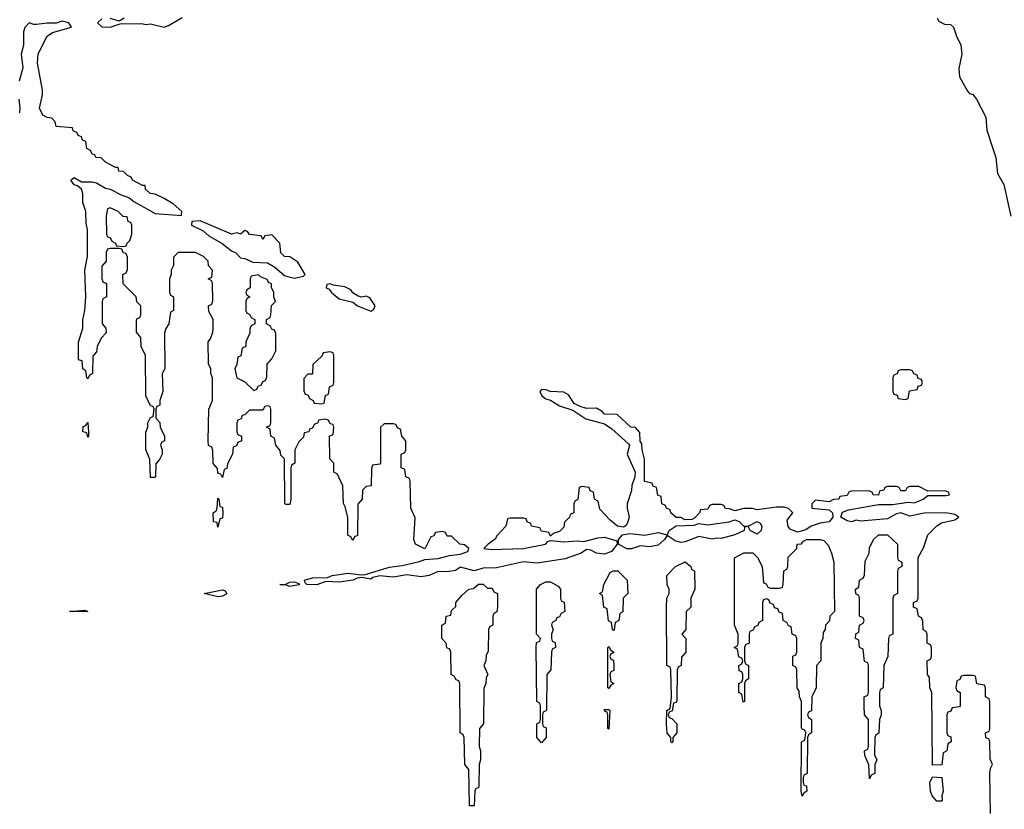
# Model space of a CAD drawing. Header units: inches. Extents: x 2777885 to 2884230, y 684484 to 829189.
# Tile 72 of 239: x 2841787 to 2846170, y 757050 to 760564. Entities that reach past the tile are written whole.
import ezdxf

# ---------------------------------------------------------------- set-up
doc = ezdxf.new("R2010")
doc.units = ezdxf.units.IN
doc.header["$MEASUREMENT"] = 0
doc.layers.add('C8745', color=7, linetype='Continuous')
doc.layers.add('C8746', color=7, linetype='Continuous')

msp = doc.modelspace()

# ---------------------------------------------------------------- linework, layer by layer
at = {"layer": 'C8745', "color": 6}
for points in [[(2846108.4, 757031.6), (2846106, 757210), (2846108.4, 757231.6), (2846118, 757250), (2846107.3, 757272.7), (2846106, 757350), (2846102, 757362), (2846088.4, 757368.4), (2846086, 757390), (2846102, 757398), (2846106, 757410), (2846106, 757530), (2846102, 757542), (2846086, 757550), (2846086, 757590), (2846082, 757602), (2846048, 757608), (2846042, 757642), (2846030, 757646), (2845990, 757646), (2845978, 757642), (2845972.7, 757627.3), (2845958, 757622), (2845954, 757590), (2845958, 757578), (2845974, 757570), (2845974, 757510), (2845970, 757506), (2845938, 757502), (2845932.7, 757487.3), (2845918, 757482), (2845914, 757470), (2845914, 757390), (2845918, 757378), (2845932.7, 757372.7), (2845934, 757350), (2845918, 757342), (2845914, 757310), (2845898, 757302), (2845892, 757248), (2845850, 757246), (2845848, 757570), (2845838, 757590), (2845836.4, 757636.4), (2845828, 757650), (2845826, 757710), (2845842, 757718), (2845846, 757730), (2845846, 757770), (2845842, 757782), (2845826, 757790), (2845826, 757830), (2845822, 757842), (2845808.9, 757848.9), (2845807.3, 757887.3), (2845802, 757902), (2845788, 757910), (2845782, 757942), (2845766, 757950), (2845766, 757970), (2845782, 757978), (2845786, 757990), (2845786, 758170), (2845810, 758214), (2845829.1, 758270.9), (2845870, 758311.3), (2845890, 758324.7), (2845950, 758338), (2845968, 758350), (2845950, 758362), (2845910, 758369.2), (2845812.7, 758367.3), (2845750, 758354), (2845710, 758369.4), (2845690, 758365.2), (2845650, 758342), (2845530, 758332), (2845510, 758336), (2845490, 758329.6), (2845470, 758333.2), (2845442, 758350), (2845450, 758372), (2845477.2, 758382.8), (2845610, 758406), (2845672.9, 758407.1), (2845742.7, 758417.3), (2845770, 758414), (2845808.7, 758430), (2845830, 758446.8), (2845910, 758446.8), (2845926, 758450), (2845922, 758462), (2845907.3, 758467.3), (2845830, 758466), (2845790, 758486), (2845750, 758486), (2845738, 758482), (2845730, 758468), (2845710, 758468), (2845702, 758482), (2845690, 758486), (2845650, 758486), (2845638, 758482), (2845634, 758470), (2845614, 758466), (2845610, 758448.7), (2845586, 758450), (2845582, 758462), (2845567.3, 758467.3), (2845490, 758466), (2845478, 758462), (2845470, 758446), (2845438, 758442), (2845434, 758430), (2845410, 758428), (2845390, 758418), (2845330, 758426), (2845314, 758410), (2845314, 758390), (2845390, 758382.8), (2845406, 758370), (2845407.3, 758350), (2845390, 758329.5), (2845350, 758323.7), (2845310, 758309.3), (2845286.4, 758293.6), (2845250, 758282.9), (2845216.9, 758296.9), (2845208, 758308), (2845203.6, 758336.4), (2845228.7, 758370), (2845210, 758388.7), (2845190, 758395.3), (2845154.6, 758394.6), (2845070, 758382), (2845049.1, 758389.1), (2845010.9, 758389.1), (2844970, 758378), (2844947.3, 758387.3), (2844928.4, 758388.4), (2844922, 758402), (2844910, 758406), (2844870, 758406), (2844858, 758402), (2844850, 758386), (2844818, 758382), (2844814, 758370), (2844792.7, 758347.3), (2844779.6, 758340.4), (2844750, 758338), (2844730, 758348), (2844710, 758348), (2844686, 758370), (2844682, 758382), (2844666, 758390), (2844662, 758402), (2844646, 758410), (2844642, 758442), (2844627.3, 758447.3), (2844622, 758482), (2844607.3, 758487.3), (2844602, 758502), (2844568.4, 758508.4), (2844568.9, 758608.9), (2844558, 758650), (2844556.4, 758676.4), (2844548.9, 758688.9), (2844547.3, 758727.3), (2844528.4, 758748.4), (2844508, 758750), (2844447.3, 758807.3), (2844390, 758808), (2844380.4, 758820.4), (2844355.3, 758835.3), (2844310, 758834), (2844282, 758842), (2844256, 758856), (2844230, 758894), (2844210, 758906.6), (2844150, 758908.7), (2844130, 758917.2), (2844110, 758918), (2844102, 758910), (2844111.3, 758890), (2844130, 758876), (2844150, 758871.3), (2844190, 758845.5), (2844250, 758826), (2844307.1, 758787.1), (2844390, 758764.7), (2844422.5, 758742.5), (2844496.8, 758676.8), (2844501, 758670), (2844491, 758630), (2844526.8, 758550), (2844526, 758530), (2844511.6, 758491.6), (2844510.9, 758469.1), (2844491.1, 758408.9), (2844491, 758390), (2844500.7, 758350), (2844494.8, 758330), (2844486.8, 758313.2), (2844474.4, 758305.6), (2844448.7, 758310), (2844416.4, 758336.4), (2844370, 758386), (2844362, 758422), (2844346, 758430), (2844342, 758462), (2844327.3, 758467.3), (2844322, 758482), (2844290, 758486), (2844278, 758482), (2844271.6, 758428.4), (2844258, 758422), (2844254, 758410), (2844254, 758370), (2844238, 758362), (2844234, 758350), (2844212.7, 758327.3), (2844210, 758306), (2844190, 758286), (2844162, 758278), (2844150, 758266), (2844142, 758282), (2844110, 758288), (2844102, 758302), (2844066, 758310), (2844062, 758322), (2844046, 758330), (2844042, 758342), (2844030, 758346), (2843970, 758346), (2843958, 758342), (2843952, 758310), (2843910, 758266), (2843906, 758254), (2843872, 758230), (2843854, 758210), (2843885.8, 758205.8), (2844030, 758210.6), (2844128, 758230), (2844138, 758242), (2844150, 758246.8), (2844210, 758240.7), (2844270, 758244.9), (2844298, 758242), (2844361.2, 758258.8), (2844390, 758260.4), (2844445.4, 758245.4), (2844447.3, 758230), (2844422.3, 758197.7), (2844390, 758184.7), (2844355.3, 758190), (2844330, 758203.7), (2844310, 758206), (2844286, 758190), (2844215.6, 758164.4), (2844090, 758145.4), (2844030, 758151.8), (2843910, 758124.7), (2843850, 758122.7), (2843810, 758111.8), (2843750, 758127), (2843727.1, 758112.9), (2843690, 758106.3), (2843650, 758107.8), (2843610.2, 758089.8), (2843574.9, 758085.1), (2843510, 758094), (2843450, 758083.1), (2843390.4, 758089.6), (2843359.1, 758080.9), (2843350, 758074), (2843310, 758082), (2843290, 758079), (2843272, 758070), (2843210, 758060.5), (2843150, 758063.7), (2843110, 758048.4), (2843066, 758050), (2843058, 758058), (2843055.3, 758070), (2843090, 758079.5), (2843158, 758082), (2843178, 758090), (2843250, 758101.1), (2843306.8, 758093.2), (2843324.5, 758095.5), (2843432.8, 758127.2), (2843490, 758134.9), (2843567.5, 758152.5), (2843590, 758162), (2843650, 758165.5), (2843700.9, 758179.1), (2843750, 758186), (2843782, 758198), (2843786, 758210), (2843767.3, 758227.3), (2843746, 758230), (2843710, 758266), (2843690, 758266), (2843682, 758282), (2843670, 758286), (2843638, 758282), (2843630, 758266), (2843618, 758262), (2843591, 758209), (2843549, 758230), (2843542, 758250), (2843547.3, 758347.3), (2843528, 758390), (2843526, 758510), (2843522, 758522), (2843506, 758530), (2843502, 758562), (2843486, 758570), (2843486, 758630), (2843502, 758638), (2843506, 758650), (2843506, 758690), (2843488, 758710), (2843482, 758742), (2843470, 758746), (2843462, 758762), (2843450, 758766), (2843410, 758766), (2843394, 758750), (2843394, 758590), (2843390, 758586), (2843358, 758582), (2843352.7, 758567.3), (2843352, 758490), (2843330, 758486), (2843314, 758470), (2843312, 758430), (2843292.7, 758407.3), (2843291.1, 758268.9), (2843278, 758262), (2843270, 758246), (2843262, 758262), (2843248.7, 758270), (2843248, 758350), (2843236.4, 758396.4), (2843228.4, 758411.6), (2843226, 758490), (2843202, 758542), (2843186, 758550), (2843186, 758590), (2843168, 758610), (2843166, 758710), (2843182, 758718), (2843186, 758750), (2843182, 758762), (2843170, 758766), (2843162, 758782), (2843150, 758786), (2843118, 758782), (2843114, 758770), (2843098, 758762), (2843090, 758746), (2843078, 758742), (2843074, 758730), (2843054, 758726), (2843050, 758706), (2843030, 758686), (2843012, 758650), (2843012, 758590), (2842998, 758582), (2842994, 758570), (2842994, 758430), (2842990, 758406), (2842970, 758406), (2842967.3, 758412.7), (2842966, 758610), (2842950, 758626), (2842947.3, 758647.3), (2842928, 758670), (2842922, 758702), (2842906, 758710), (2842902, 758742), (2842886, 758750), (2842902, 758758), (2842906, 758770), (2842906, 758830), (2842902, 758842), (2842890, 758846), (2842878, 758842), (2842870, 758826), (2842810, 758826), (2842790, 758806), (2842778, 758802), (2842772.7, 758787.3), (2842758, 758782), (2842754, 758770), (2842754, 758730), (2842758, 758718), (2842774, 758710), (2842774, 758690), (2842758, 758682), (2842752.7, 758667.3), (2842738, 758662), (2842734, 758630), (2842712.7, 758587.3), (2842710, 758566), (2842698, 758562), (2842690, 758526), (2842682, 758542), (2842670, 758546), (2842667.3, 758567.3), (2842648.9, 758588.9), (2842647.3, 758647.3), (2842642, 758662), (2842628.4, 758668.4), (2842626, 758690), (2842628.7, 758830), (2842646, 758870), (2842646, 758970), (2842638, 758990), (2842638, 759010), (2842627.3, 759032.7), (2842626, 759130), (2842636.4, 759143.6), (2842647.3, 759172.7), (2842648, 759190), (2842648, 759230), (2842630, 759266), (2842628, 759290), (2842642, 759298), (2842647.3, 759312.7), (2842646, 759390), (2842642, 759402), (2842626, 759410), (2842642, 759418), (2842646, 759450), (2842628.4, 759468.4), (2842626, 759490), (2842606, 759510), (2842570, 759528), (2842492.7, 759527.3), (2842472.7, 759507.3), (2842472, 759470), (2842462, 759450), (2842462, 759430), (2842454, 759410), (2842454, 759350), (2842458, 759338), (2842472, 759330), (2842472, 759270), (2842458, 759262), (2842452, 759210), (2842438, 759190), (2842432, 759170), (2842434, 759010), (2842422, 758990), (2842424.7, 758910), (2842411.3, 758870), (2842411.1, 758848.9), (2842398, 758842), (2842394, 758830), (2842394, 758790), (2842411.1, 758771.1), (2842412, 758750), (2842432, 758710), (2842432, 758690), (2842418, 758682), (2842414, 758670), (2842422, 758650), (2842422, 758630), (2842410, 758606), (2842392.7, 758587.3), (2842392, 758530), (2842390, 758526), (2842370, 758526), (2842367.3, 758607.3), (2842348.4, 758651.6), (2842348.4, 758728.4), (2842358, 758750), (2842358, 758770), (2842370, 758794), (2842382, 758798), (2842386, 758830), (2842382, 758842), (2842370, 758846), (2842348.7, 758890), (2842348, 759070), (2842328, 759110), (2842326, 759150), (2842307.3, 759172.7), (2842307.3, 759227.3), (2842310, 759234), (2842322, 759238), (2842326, 759250), (2842326, 759290), (2842308.4, 759308.4), (2842306, 759330), (2842248.4, 759388.4), (2842246, 759430), (2842262, 759438), (2842267.3, 759452.7), (2842267.3, 759507.3), (2842262, 759522), (2842248, 759528), (2842242, 759542), (2842230, 759546), (2842190, 759546), (2842178, 759542), (2842172.7, 759527.3), (2842172, 759490), (2842152.7, 759467.3), (2842152.7, 759412.7), (2842158, 759398), (2842174, 759390), (2842174, 759330), (2842158, 759322), (2842154, 759310), (2842154, 759210), (2842171.6, 759191.6), (2842172, 759170), (2842150, 759146), (2842132, 759110), (2842130, 759086), (2842112.7, 759067.3), (2842111.3, 758990), (2842098, 758982), (2842090, 758966), (2842086, 758970), (2842082, 759002), (2842068.7, 759010), (2842066, 759046), (2842048.7, 759050), (2842048.7, 759128.7), (2842068.4, 759191.6), (2842068.9, 759228.9), (2842078, 759270), (2842082, 759330), (2842078, 759450), (2842088.7, 759510), (2842089, 759630), (2842083.1, 759656.9), (2842082, 759710), (2842068.7, 759750), (2842068.4, 759788.4), (2842062, 759810), (2842045.2, 759825.2), (2842029.6, 759829.6), (2842015.3, 759850), (2842030, 759861), (2842062, 759842), (2842110, 759842.4), (2842130, 759837.6), (2842170, 759814.9), (2842190.3, 759810.3), (2842242.5, 759782.5), (2842273, 759773), (2842295.6, 759755.6), (2842390, 759702), (2842508, 759692), (2842509, 759710), (2842470, 759744), (2842430, 759768.7), (2842390, 759788), (2842368, 759790), (2842348, 759810), (2842346, 759826), (2842334, 759826), (2842290, 759849.2), (2842283.1, 759863.1), (2842268, 759870), (2842250, 759888), (2842228, 759890), (2842226, 759906), (2842214, 759906), (2842170, 759929.2), (2842150, 759948.7), (2842126, 759950), (2842122, 759962), (2842110, 759966), (2842102, 759982), (2842086, 759990), (2842084.8, 760000)], [(2846115.7, 760000), (2846132.3, 759950), (2846139.6, 759879.6), (2846167.7, 759830), (2846198.9, 759690)]]:
    msp.add_lwpolyline(points, dxfattribs=at)
for points in [[(2842190, 759726), (2842178, 759722), (2842172, 759690), (2842174, 759610), (2842178, 759598), (2842190, 759594), (2842198, 759578), (2842214, 759570), (2842218, 759558), (2842250, 759554), (2842262, 759558), (2842266, 759570), (2842278, 759582), (2842286, 759610), (2842286, 759650), (2842282, 759662), (2842270, 759666), (2842266, 759686), (2842248.4, 759688.4), (2842226, 759710)], [(2842590, 759669), (2842554, 759666), (2842552, 759650), (2842604.1, 759624.1), (2842630, 759602), (2842688.1, 759568.1), (2842730, 759535.5), (2842750, 759526), (2842770, 759504.7), (2842790, 759501), (2842825.4, 759485.4), (2842890, 759482.4), (2842922.8, 759462.8), (2842966.2, 759426.2), (2842980.4, 759420.4), (2843010, 759414), (2843050, 759422), (2843058, 759430), (2843025.2, 759485.2), (2842990, 759508.7), (2842966, 759510), (2842950, 759526), (2842946, 759570), (2842910, 759606), (2842878, 759602), (2842870, 759586), (2842862, 759602), (2842810, 759608), (2842802, 759622), (2842790, 759626), (2842771, 759609), (2842755.3, 759615.3), (2842729.6, 759609.6)], [(2842850, 759428), (2842818, 759422), (2842814, 759410), (2842814, 759370), (2842798, 759362), (2842794, 759350), (2842798, 759338), (2842812, 759330), (2842798, 759322), (2842794, 759310), (2842794, 759270), (2842798, 759258), (2842810, 759254), (2842818, 759238), (2842834, 759230), (2842834, 759210), (2842818, 759202), (2842812, 759188), (2842811.1, 759168.9), (2842794, 759130), (2842794, 759110), (2842778, 759102), (2842771.6, 759068.4), (2842758, 759062), (2842754, 759030), (2842744.7, 759010), (2842754, 758970), (2842790, 758952), (2842830, 758914), (2842842, 758918), (2842850, 758934), (2842862, 758938), (2842870, 758954), (2842882, 758958), (2842887.3, 758972.7), (2842888.4, 759031.6), (2842910, 759054), (2842928, 759090), (2842927.3, 759167.3), (2842922, 759182), (2842910, 759186), (2842902, 759202), (2842886, 759210), (2842886, 759230), (2842902, 759238), (2842906, 759250), (2842908.4, 759291.6), (2842926, 759310), (2842918, 759330), (2842918, 759350), (2842908, 759372), (2842908, 759388), (2842894.6, 759394.6), (2842888.4, 759408.4), (2842859, 759419)], [(2843170, 759388), (2843154, 759386), (2843152, 759370), (2843164.9, 759364.9), (2843174.8, 759350), (2843210, 759322), (2843270, 759307.3), (2843291.3, 759290), (2843350, 759266.8), (2843364, 759276), (2843369, 759290), (2843345.6, 759325.6), (2843330, 759333.2), (2843310, 759329), (2843293.6, 759333.6), (2843270, 759348.7), (2843262, 759362), (2843235.1, 759375.1), (2843182, 759382)], [(2843170, 759086), (2843138, 759082), (2843132.7, 759067.3), (2843092, 759030), (2843090, 758986), (2843070, 758986), (2843052.7, 758967.3), (2843052.7, 758912.7), (2843058, 758898), (2843070, 758894), (2843078, 758878), (2843094, 758870), (2843098, 758858), (2843130, 758854), (2843142, 758858), (2843148.4, 758891.6), (2843162, 758898), (2843166, 758930), (2843182, 758938), (2843186, 758950), (2843186, 759070), (2843182, 759082)], [(2845750, 759006), (2845710, 759006), (2845698, 759002), (2845692.7, 758987.3), (2845678, 758982), (2845674, 758970), (2845674, 758910), (2845678, 758898), (2845692.7, 758892.7), (2845698, 758878), (2845730, 758874), (2845742, 758878), (2845747.3, 758912.7), (2845782, 758918), (2845787.3, 758932.7), (2845802, 758938), (2845806, 758950), (2845802, 758962), (2845787.3, 758967.3), (2845782, 758982), (2845767.3, 758987.3), (2845762, 759002)], [(2842090, 758706), (2842086, 758726), (2842069.2, 758730), (2842070, 758754), (2842082, 758758), (2842090, 758772), (2842094, 758730), (2842094, 758710)], [(2842670, 758306), (2842666, 758326), (2842649.4, 758329.4), (2842649, 758370), (2842662, 758378), (2842666, 758390), (2842670, 758434), (2842674, 758430), (2842678, 758398), (2842690, 758394), (2842691.3, 758370), (2842690, 758346), (2842678, 758342)], [(2845030, 758310.6), (2845070, 758330.7), (2845083.4, 758323.4), (2845090.6, 758310), (2845087.7, 758290), (2845070, 758274.5), (2845039, 758290), (2845030, 758308), (2845014, 758306), (2845012, 758290), (2844970, 758271.8), (2844910, 758255.1), (2844890, 758256.9), (2844870, 758251.6), (2844810, 758263.7), (2844750, 758239.7), (2844730, 758237.2), (2844704.5, 758244.5), (2844670, 758269), (2844657.3, 758250), (2844630, 758226), (2844590, 758217.4), (2844550, 758223), (2844510, 758209.7), (2844489.7, 758209.7), (2844453.2, 758230), (2844453.2, 758250), (2844470, 758271.3), (2844502.5, 758277.5), (2844570.4, 758270.4), (2844630, 758282.4), (2844670, 758272), (2844679, 758290), (2844710, 758312), (2844790, 758314), (2844810, 758322), (2844850, 758316), (2844946, 758330), (2844970, 758338), (2844990, 758330.8), (2845010.7, 758310.7)], [(2845570, 757186), (2845567.3, 757247.3), (2845548.7, 757290), (2845548, 757310), (2845562, 757318), (2845566, 757330), (2845566, 757450), (2845548, 757470), (2845546, 757510), (2845546, 757550), (2845562, 757558), (2845566, 757570), (2845566, 757690), (2845562, 757702), (2845548.4, 757708.4), (2845542, 757762), (2845526, 757770), (2845522, 757802), (2845508, 757810), (2845508.4, 757831.6), (2845522, 757838), (2845526, 757870), (2845542, 757878), (2845546, 757890), (2845542, 757902), (2845526, 757910), (2845526, 757990), (2845522, 758002), (2845508.4, 758008.4), (2845508, 758030), (2845522, 758038), (2845526, 758070), (2845542, 758078), (2845547.3, 758092.7), (2845550, 758154), (2845568, 758190), (2845570, 758214), (2845588, 758250), (2845610, 758271.3), (2845650, 758272), (2845694, 758230), (2845694, 758170), (2845698, 758158), (2845714, 758150), (2845714, 758130), (2845698, 758122), (2845694, 758110), (2845694, 758010), (2845678, 758002), (2845674, 757990), (2845674, 757830), (2845658, 757822), (2845654, 757810), (2845652, 757730), (2845634, 757690), (2845631.3, 757590), (2845618, 757582), (2845614, 757570), (2845614, 757510), (2845622, 757490), (2845622, 757470), (2845614, 757450), (2845611.6, 757388.4), (2845598, 757382), (2845594, 757370), (2845592.7, 757292.7), (2845602, 757270), (2845594, 757250), (2845594, 757210), (2845578, 757202)], [(2845270, 757108), (2845266, 757130), (2845268, 757350), (2845282, 757358), (2845286, 757390), (2845282, 757402), (2845270, 757406), (2845267.3, 757412.7), (2845268, 757530), (2845258, 757550), (2845256.4, 757576.4), (2845248, 757590), (2845246, 757670), (2845242, 757682), (2845228, 757690), (2845228.4, 757731.6), (2845242, 757738), (2845246, 757750), (2845246, 757810), (2845242, 757822), (2845226, 757830), (2845222, 757862), (2845210, 757866), (2845202, 757882), (2845186, 757890), (2845182, 757922), (2845167.3, 757927.3), (2845162, 757942), (2845147.3, 757947.3), (2845142, 757962), (2845127.3, 757967.3), (2845122, 757982), (2845110, 757986), (2845098, 757982), (2845094, 757970), (2845094, 757890), (2845078, 757882), (2845072.7, 757867.3), (2845058, 757862), (2845052.7, 757847.3), (2845038, 757842), (2845034, 757830), (2845034, 757790), (2845018, 757782), (2845014, 757770), (2845014, 757710), (2845018, 757698), (2845032, 757690), (2845032, 757630), (2845018, 757622), (2845014, 757610), (2845014, 757530), (2845007.3, 757527.3), (2845002, 757562), (2844988, 757570), (2844988, 757610), (2845002, 757618), (2845006, 757630), (2845006, 757650), (2845002, 757662), (2844990, 757666), (2844988, 757690), (2845002, 757698), (2845006, 757710), (2845002, 757722), (2844988.4, 757728.4), (2844982, 757762), (2844968, 757770), (2844982, 757778), (2844986, 757790), (2844986, 757830), (2844968.7, 757870), (2844968.4, 758168.4), (2845010, 758191.3), (2845050.9, 758190.9), (2845072, 758170), (2845092, 758130), (2845098, 758058), (2845110, 758054), (2845118, 758038), (2845130, 758034), (2845170, 758034), (2845182, 758038), (2845186, 758050), (2845188.9, 758111.1), (2845202, 758118), (2845206, 758130), (2845208.4, 758171.6), (2845246, 758210), (2845248, 758230), (2845268, 758232), (2845276.4, 758243.6), (2845290, 758251), (2845350, 758251.3), (2845366, 758246), (2845385.4, 758225.4), (2845401, 758190), (2845411, 758150), (2845414, 757930), (2845394, 757910), (2845391.6, 757888.4), (2845374, 757870), (2845372, 757850), (2845363.6, 757836.4), (2845362, 757810), (2845354, 757790), (2845354, 757710), (2845334, 757690), (2845332, 757590), (2845314, 757550), (2845311.6, 757488.4), (2845298, 757482), (2845294, 757470), (2845298, 757458), (2845312, 757450), (2845312, 757390), (2845298, 757382), (2845294, 757370), (2845292, 757210), (2845278, 757202), (2845274, 757190), (2845274, 757170), (2845278, 757158), (2845290, 757154), (2845291.3, 757130), (2845278, 757122)], [(2844690, 757346), (2844686, 757350), (2844686, 757370), (2844668.9, 757388.9), (2844666, 757430), (2844668, 757490), (2844682, 757498), (2844688, 757550), (2844686, 757670), (2844682, 757682), (2844668, 757690), (2844666, 757950), (2844668, 757990), (2844678, 758010), (2844678, 758030), (2844668.7, 758048.7), (2844668, 758090), (2844706, 758130), (2844750, 758151), (2844774, 758130), (2844778, 758118), (2844791.6, 758111.6), (2844792, 758030), (2844774, 757990), (2844774, 757950), (2844754, 757930), (2844752, 757850), (2844734, 757830), (2844752, 757810), (2844752, 757750), (2844732.7, 757727.3), (2844732, 757690), (2844718, 757682), (2844714, 757670), (2844712.7, 757532.7), (2844710, 757526), (2844698, 757522), (2844691.6, 757488.4), (2844678, 757482), (2844674, 757470), (2844678, 757458), (2844690, 757454), (2844712, 757430), (2844712, 757390), (2844694, 757370), (2844694, 757350)], [(2844430, 757846), (2844426, 757850), (2844422, 757882), (2844408.4, 757888.4), (2844402, 757942), (2844388, 757950), (2844382, 758002), (2844368, 758010), (2844382, 758018), (2844388, 758050), (2844416.4, 758103.6), (2844428.9, 758111.1), (2844450, 758111.3), (2844492, 758070), (2844494, 758010), (2844474, 757990), (2844471.6, 757928.4), (2844458, 757922), (2844454, 757890), (2844438, 757882), (2844434, 757850)], [(2842990, 758041.2), (2842970, 758049), (2842946, 758050), (2842969.4, 758050.6), (2842990, 758061), (2843010, 758062), (2843032.7, 758052.7), (2843030, 758049.4)], [(2843870, 758034), (2843890, 758034), (2843898, 758018), (2843914, 758010), (2843914, 757950), (2843911.6, 757928.4), (2843898, 757922), (2843894, 757910), (2843894, 757870), (2843878, 757862), (2843874, 757850), (2843872.7, 757752.7), (2843863.6, 757736.4), (2843862, 757710), (2843854, 757690), (2843871.3, 757650), (2843863.6, 757636.4), (2843862, 757610), (2843852.7, 757587.3), (2843851.3, 757430), (2843834, 757410), (2843832, 757330), (2843838, 757310), (2843838, 757270), (2843832, 757250), (2843831.6, 757151.6), (2843830, 757146), (2843818, 757142), (2843814, 757130), (2843810, 757066), (2843790, 757066), (2843788.9, 757068.9), (2843787.3, 757227.3), (2843768.7, 757250), (2843766, 757370), (2843762, 757382), (2843748, 757390), (2843746, 757610), (2843742, 757622), (2843730, 757626), (2843722, 757642), (2843708, 757650), (2843706, 757750), (2843702, 757762), (2843688.4, 757768.4), (2843686, 757790), (2843666, 757810), (2843666, 757870), (2843682, 757878), (2843686, 757910), (2843706, 757914), (2843710, 757934), (2843728, 757952), (2843728.7, 757970), (2843756.4, 758003.6), (2843786, 758030), (2843808, 758032), (2843830, 758051.3), (2843850, 758051.3)], [(2844110, 757346), (2844088.7, 757370), (2844088.7, 757430), (2844102, 757438), (2844106, 757450), (2844106, 757510), (2844102, 757522), (2844088.7, 757530), (2844086, 757770), (2844088.4, 757791.6), (2844102, 757798), (2844106, 757810), (2844088, 757830), (2844088, 758030), (2844106, 758050), (2844130, 758062), (2844150, 758062), (2844183.6, 758043.6), (2844194, 758030), (2844194, 757990), (2844198, 757978), (2844211.6, 757971.6), (2844214, 757930), (2844198, 757922), (2844190, 757906), (2844178, 757902), (2844174, 757890), (2844158, 757882), (2844154, 757870), (2844162, 757850), (2844154, 757830), (2844154, 757810), (2844158, 757798), (2844171.6, 757791.6), (2844172, 757770), (2844158, 757762), (2844154, 757750), (2844152, 757670), (2844134, 757650), (2844132, 757490), (2844118, 757482), (2844114, 757470), (2844114, 757430), (2844118, 757418), (2844130, 757414), (2844130.9, 757410.9), (2844131, 757370)], [(2842670, 757996), (2842608, 758010), (2842690, 758026.8), (2842702, 758022), (2842710, 758009.5), (2842690, 757998)], [(2842090, 757929.6), (2842008.7, 757930), (2842076, 757936)], [(2844410, 757588), (2844406, 757590), (2844406, 757770), (2844410, 757774), (2844418, 757758), (2844431.1, 757751.1), (2844430, 757746), (2844418, 757742), (2844414, 757730), (2844418, 757718), (2844430, 757714), (2844432, 757690), (2844431.6, 757668.4), (2844418, 757662), (2844414, 757650), (2844418, 757618), (2844431.3, 757610), (2844418, 757602)], [(2844410, 757406), (2844406, 757410), (2844406, 757470), (2844402, 757482), (2844390, 757486), (2844390, 757494), (2844410, 757494), (2844414, 757490)], [(2845870, 757086), (2845848.7, 757110), (2845842, 757130), (2845838, 757170), (2845850, 757194), (2845891.6, 757191.6), (2845898, 757130), (2845892, 757110), (2845894, 757090), (2845890, 757086)]]:
    msp.add_lwpolyline(points, close=True, dxfattribs=at)
at = {"layer": 'C8746', "color": 6}
for points in [[(2842084.8, 760000), (2842082, 760022), (2842067.3, 760027.3), (2842062, 760042), (2842048, 760048), (2842042, 760062), (2842026, 760070), (2842022, 760082), (2841950, 760088), (2841946, 760110), (2841930, 760126), (2841910, 760128), (2841890, 760139), (2841876.2, 760170), (2841889.5, 760229.5), (2841889.6, 760250), (2841867, 760370), (2841870, 760412), (2841910, 760491), (2841933.2, 760506.8), (2842018, 760530), (2842006, 760550), (2841977.2, 760557.2), (2841950, 760548), (2841909.2, 760549.2), (2841862.5, 760542.5), (2841850, 760542), (2841830, 760549.4), (2841810.3, 760529.7), (2841804.4, 760510), (2841804, 760450), (2841794.4, 760410), (2841802, 760350), (2841785.4, 760290)], [(2842152.7, 760567.3), (2842134, 760550), (2842152.7, 760532.7), (2842190, 760531.3), (2842234.6, 760545.4), (2842330, 760546.8), (2842350, 760542.8), (2842370, 760546), (2842430, 760531.3), (2842450, 760538), (2842510, 760574)], [(2842252, 760570), (2842230, 760558), (2842190, 760568.7)], [(2845871, 760571), (2845878, 760558), (2845903.5, 760543.5), (2845930, 760542), (2845944, 760530), (2845956.9, 760490), (2845976.9, 760450), (2845980.3, 760410), (2845967.3, 760347.3), (2845970.8, 760310), (2846006, 760246), (2846015.8, 760235.8), (2846030, 760230.4), (2846046, 760210), (2846087.1, 760130), (2846091.8, 760071.8), (2846115.7, 760000)], [(2841782.9, 760210), (2841788.4, 760170), (2841786.2, 760150)]]:
    msp.add_lwpolyline(points, dxfattribs=at)

doc.saveas('drawing.dxf')
